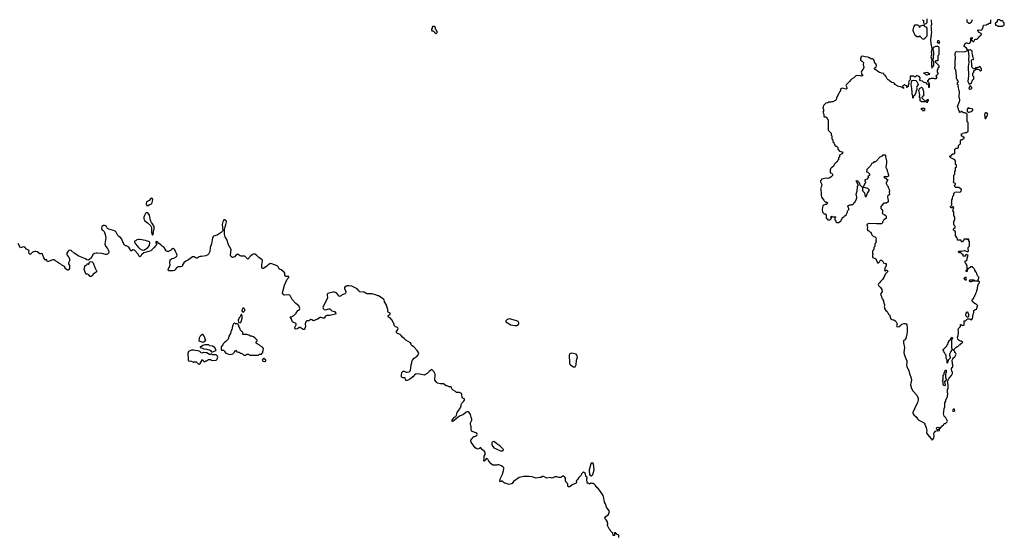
# Model space of a CAD drawing. Header units: inches. Extents: x 1980008 to 2252673, y 74414 to 260562.
# Tile 36 of 228: x 2097510 to 2118146, y 104931 to 115790. Entities that reach past the tile are written whole.
import ezdxf

# ---------------------------------------------------------------- set-up
doc = ezdxf.new("R2010")
doc.units = ezdxf.units.IN
doc.header["$MEASUREMENT"] = 0
for name, color, linetype in [('C0191', 7, 'Continuous'), ('C1100', 7, 'Continuous'), ('C1101', 7, 'Continuous'), ('C1110', 7, 'Continuous'), ('C1111', 7, 'Continuous')]:
    doc.layers.add(name, color=color, linetype=linetype)

msp = doc.modelspace()

# ---------------------------------------------------------------- linework, layer by layer
at = {"layer": 'C0191', "color": 5, "elevation": 40}
for points in [[(2100000, 110859), (2099993, 110873), (2099916, 110956), (2099890, 110964), (2099878, 110962), (2099850, 110938), (2099840, 110940), (2099830, 110946), (2099820, 110980), (2099797, 111017), (2099750, 111049), (2099730, 111049), (2099710, 111061), (2099679, 111110), (2099650, 111184), (2099620, 111220), (2099590, 111242), (2099570, 111264), (2099550, 111290), (2099529, 111330), (2099512, 111352), (2099478, 111370), (2099377, 111397), (2099349, 111409), (2099328, 111450), (2099310, 111468), (2099290, 111475), (2099267, 111473), (2099232, 111450), (2099227, 111410), (2099232, 111390), (2099254, 111374), (2099283, 111343), (2099304, 111284), (2099314, 111214), (2099291, 111090), (2099310, 111038), (2099350, 110991), (2099365, 110965), (2099375, 110925), (2099371, 110889), (2099350, 110869), (2099330, 110864), (2099310, 110864), (2099230, 110882), (2099132, 110892), (2099110, 110891), (2099077, 110883), (2099051, 110870), (2099036, 110850), (2099010, 110786), (2098990, 110778), (2098977, 110763), (2098950, 110746), (2098914, 110754), (2098890, 110775), (2098750, 110829), (2098650, 110890), (2098590, 110945), (2098570, 110953), (2098542, 110950), (2098523, 110937), (2098499, 110890), (2098499, 110870), (2098507, 110847), (2098523, 110823), (2098542, 110810), (2098552, 110770), (2098551, 110730), (2098531, 110690), (2098532, 110670), (2098554, 110630), (2098552, 110570), (2098542, 110550), (2098530, 110538), (2098510, 110538), (2098490, 110546), (2098466, 110570), (2098466, 110590), (2098446, 110610), (2098390, 110638), (2098370, 110658), (2098336, 110676), (2098328, 110690), (2098270, 110724), (2098238, 110750), (2098208, 110752), (2098090, 110708), (2098070, 110758), (2098050, 110748), (2098017, 110797), (2097995, 110850), (2097990, 110878), (2097970, 110882), (2097950, 110875), (2097930, 110875), (2097878, 110918), (2097850, 110929), (2097830, 110929), (2097800, 110920), (2097770, 110904), (2097730, 110866), (2097715, 110875), (2097706, 110886), (2097699, 110910), (2097706, 110950), (2097650, 110978), (2097615, 111015), (2097590, 111028), (2097550, 111008), (2097530, 111006), (2097478, 111098)], [(2100000, 111177), (2099967, 111173), (2099950, 111158), (2099918, 111142), (2099914, 111130), (2099930, 111094), (2099944, 111084), (2099962, 111050), (2100000, 111012)]]:
    msp.add_lwpolyline(points, dxfattribs=at)
msp.add_lwpolyline([(2098990, 110402), (2098957, 110437), (2098930, 110449), (2098910, 110449), (2098898, 110458), (2098881, 110490), (2098862, 110550), (2098875, 110610), (2098889, 110630), (2098918, 110650), (2098930, 110672), (2098950, 110654), (2098966, 110670), (2098968, 110692), (2098976, 110704), (2098988, 110712), (2099010, 110718), (2099031, 110711), (2099051, 110691), (2099083, 110590), (2099125, 110510), (2099116, 110490), (2099051, 110450), (2099030, 110422), (2099010, 110404)], close=True, dxfattribs=at)
at = {"layer": 'C1100', "color": 5, "elevation": 40}
for points in [[(2103955, 110000), (2103961, 109970), (2103960, 109950), (2103867, 109773), (2103863, 109750), (2103870, 109731), (2103890, 109713), (2103910, 109706), (2103950, 109708), (2103990, 109727), (2104010, 109724), (2104050, 109685), (2104111, 109670), (2104135, 109630), (2104128, 109612), (2104010, 109582), (2103950, 109587), (2103930, 109580), (2103919, 109570), (2103890, 109529), (2103870, 109525), (2103830, 109541), (2103810, 109539), (2103750, 109504), (2103670, 109474), (2103633, 109493), (2103610, 109497), (2103570, 109473), (2103530, 109469), (2103510, 109453), (2103498, 109430), (2103493, 109410), (2103499, 109350), (2103496, 109330), (2103486, 109310), (2103470, 109292), (2103448, 109288), (2103410, 109321), (2103390, 109332), (2103370, 109332), (2103330, 109307), (2103290, 109298), (2103278, 109310), (2103278, 109330), (2103303, 109390), (2103301, 109410), (2103290, 109425), (2103250, 109437), (2103229, 109450), (2103200, 109520), (2103179, 109550), (2103184, 109556), (2103210, 109559), (2103230, 109568), (2103254, 109586), (2103304, 109630), (2103340, 109690), (2103350, 109699), (2103375, 109710), (2103381, 109730), (2103364, 109770), (2103362, 109790), (2103297, 109837), (2103219, 109919), (2103185, 109990), (2103177, 110000)], [(2104247, 110000), (2104230, 109987), (2104210, 109985), (2104197, 110000)], [(2110000, 105023), (2109990, 105026), (2109978, 105022), (2109973, 104967), (2109947, 104967), (2109942, 105022), (2109927, 105027), (2109922, 105042), (2109906, 105050), (2109902, 105062), (2109890, 105066), (2109886, 105090), (2109866, 105110), (2109826, 105190), (2109835, 105210), (2109833, 105253), (2109800, 105300), (2109766, 105330), (2109778, 105350), (2109798, 105370), (2109851, 105409), (2109869, 105470), (2109850, 105509), (2109820, 105540), (2109806, 105566), (2109791, 105631), (2109769, 105670), (2109756, 105750), (2109736, 105810), (2109714, 105850), (2109695, 105870), (2109662, 105922), (2109633, 105953), (2109610, 105969), (2109579, 106019), (2109550, 106048), (2109530, 106058), (2109510, 106058), (2109490, 106068), (2109470, 106066), (2109450, 106046), (2109430, 106066), (2109410, 106058), (2109395, 106130), (2109395, 106150), (2109398, 106162), (2109406, 106170), (2109406, 106190), (2109378, 106210), (2109368, 106270), (2109330, 106296), (2109310, 106289), (2109290, 106273), (2109265, 106215), (2109250, 106208), (2109230, 106188), (2109206, 106150), (2109186, 106130), (2109176, 106110), (2109178, 106082), (2109173, 106067), (2109086, 106034), (2109050, 105998), (2109030, 105988), (2109008, 105990), (2108998, 106010), (2108996, 106056), (2108966, 106090), (2108962, 106102), (2108946, 106110), (2108946, 106170), (2108938, 106190), (2108910, 106218), (2108890, 106215), (2108850, 106189), (2108812, 106188), (2108770, 106202), (2108730, 106202), (2108710, 106195), (2108690, 106179), (2108670, 106174), (2108630, 106184), (2108550, 106175), (2108538, 106178), (2108526, 106190), (2108490, 106208), (2108470, 106208), (2108431, 106189), (2108409, 106189), (2108330, 106173), (2108290, 106183), (2108250, 106201), (2108191, 106209), (2108070, 106210), (2107977, 106183), (2107860, 106100), (2107830, 106059), (2107770, 106039), (2107726, 106050), (2107690, 106068), (2107670, 106069), (2107630, 106108), (2107610, 106108), (2107590, 106098), (2107576, 106116), (2107584, 106170), (2107605, 106215), (2107630, 106254), (2107653, 106330), (2107659, 106370), (2107654, 106390), (2107608, 106430), (2107570, 106444), (2107550, 106449), (2107530, 106449), (2107510, 106442), (2107426, 106446), (2107389, 106470), (2107344, 106530), (2107322, 106570), (2107310, 106579), (2107290, 106581), (2107270, 106550), (2107258, 106542), (2107250, 106529), (2107246, 106530), (2107238, 106538), (2107235, 106550), (2107243, 106577), (2107243, 106630), (2107264, 106670), (2107266, 106690), (2107264, 106710), (2107253, 106733), (2107202, 106770), (2107170, 106815), (2107154, 106810), (2107145, 106795), (2107110, 106782), (2107090, 106788), (2107058, 106810), (2106975, 106930), (2106968, 106950), (2106968, 106972), (2106983, 106997), (2106998, 107010), (2107006, 107030), (2107030, 107045), (2107050, 107047), (2107090, 107064), (2107098, 107090), (2107090, 107112), (2107070, 107124), (2106976, 107156), (2106969, 107210), (2106973, 107250), (2106959, 107310), (2106959, 107330), (2106988, 107390), (2106988, 107410), (2106969, 107449), (2106955, 107510), (2106930, 107548), (2106910, 107562), (2106890, 107562), (2106870, 107555), (2106811, 107509), (2106728, 107472), (2106590, 107359), (2106570, 107366), (2106577, 107390), (2106589, 107410), (2106625, 107450), (2106652, 107468), (2106660, 107480), (2106666, 107490), (2106678, 107550), (2106730, 107616), (2106749, 107650), (2106763, 107690), (2106763, 107717), (2106776, 107744), (2106810, 107778), (2106834, 107810), (2106835, 107830), (2106830, 107838), (2106788, 107848), (2106782, 107870), (2106778, 107930), (2106768, 107948), (2106730, 107968), (2106666, 107970), (2106646, 107990), (2106596, 108016), (2106570, 108046), (2106550, 108086), (2106513, 108087), (2106470, 108108), (2106450, 108108), (2106390, 108148), (2106330, 108149), (2106270, 108168), (2106256, 108176), (2106208, 108230), (2106209, 108269), (2106215, 108295), (2106215, 108355), (2106188, 108410), (2106150, 108448), (2106090, 108409), (2106050, 108369), (2105990, 108335), (2105930, 108343), (2105850, 108363), (2105810, 108355), (2105801, 108350), (2105750, 108294), (2105710, 108264), (2105664, 108236), (2105630, 108222), (2105610, 108218), (2105602, 108222), (2105590, 108278), (2105550, 108274), (2105515, 108290), (2105509, 108310), (2105515, 108330), (2105518, 108390), (2105538, 108410), (2105550, 108416), (2105570, 108415), (2105610, 108397), (2105630, 108396), (2105670, 108404), (2105704, 108430), (2105718, 108550), (2105729, 108590), (2105729, 108611), (2105742, 108650), (2105775, 108690), (2105841, 108730), (2105869, 108770), (2105872, 108790), (2105867, 108810), (2105843, 108850), (2105770, 108926), (2105735, 108950), (2105715, 108970), (2105714, 108990), (2105704, 109010), (2105606, 109070), (2105578, 109098), (2105533, 109130), (2105507, 109167), (2105486, 109186), (2105428, 109210), (2105407, 109227), (2105409, 109250), (2105432, 109290), (2105439, 109310), (2105437, 109317), (2105429, 109330), (2105389, 109349), (2105367, 109367), (2105350, 109418), (2105309, 109490), (2105273, 109533), (2105242, 109550), (2105235, 109570), (2105246, 109594), (2105272, 109608), (2105275, 109630), (2105235, 109655), (2105229, 109670), (2105229, 109710), (2105194, 109814), (2105169, 109850), (2105159, 109870), (2105149, 109910), (2105130, 109937), (2105030, 109996), (2105021, 110000)]]:
    msp.add_lwpolyline(points, dxfattribs=at)
at = {"layer": 'C1100', "color": 5}
for points, elevation in [([(2102150, 109606), (2102122, 109550), (2102102, 109530), (2102102, 109510), (2102092, 109490), (2102098, 109438), (2102130, 109432), (2102150, 109454), (2102175, 109530), (2102174, 109574), (2102162, 109602)], 60), ([(2102210, 109738), (2102190, 109735), (2102171, 109710), (2102165, 109685), (2102178, 109658), (2102190, 109651), (2102210, 109666), (2102226, 109690), (2102229, 109710), (2102225, 109725)], 60), ([(2102010, 109426), (2101990, 109406), (2101970, 109366), (2101965, 109315), (2101958, 109290), (2101945, 109270), (2101925, 109210), (2101891, 109150), (2101876, 109090), (2101830, 109038), (2101800, 109020), (2101774, 108990), (2101770, 108966), (2101734, 108930), (2101733, 108873), (2101738, 108858), (2101750, 108854), (2101790, 108854), (2101802, 108830), (2101831, 108791), (2101910, 108768), (2101950, 108770), (2101977, 108783), (2102004, 108810), (2102030, 108854), (2102064, 108824), (2102093, 108813), (2102112, 108812), (2102133, 108793), (2102152, 108792), (2102180, 108780), (2102210, 108754), (2102250, 108754), (2102268, 108772), (2102290, 108774), (2102312, 108772), (2102318, 108758), (2102330, 108754), (2102510, 108754), (2102522, 108758), (2102530, 108774), (2102570, 108774), (2102582, 108778), (2102587, 108793), (2102606, 108810), (2102606, 108830), (2102615, 108850), (2102618, 108890), (2102602, 108922), (2102548, 108948), (2102526, 108970), (2102488, 108988), (2102467, 109007), (2102466, 109030), (2102486, 109050), (2102486, 109070), (2102448, 109110), (2102410, 109139), (2102370, 109149), (2102349, 109149), (2102310, 109175), (2102270, 109188), (2102190, 109186), (2102186, 109190), (2102186, 109230), (2102182, 109242), (2102167, 109247), (2102138, 109278), (2102130, 109306), (2102106, 109350), (2102102, 109382), (2102087, 109387), (2102082, 109402), (2102070, 109406), (2102030, 109406)], 60), ([(2107773, 109513), (2107756, 109510), (2107730, 109497), (2107701, 109470), (2107702, 109450), (2107802, 109390), (2107890, 109374), (2107930, 109377), (2107950, 109384), (2107972, 109410), (2107972, 109430), (2107958, 109458), (2107930, 109475), (2107870, 109485), (2107804, 109510)], 40), ([(2101330, 109188), (2101310, 109175), (2101292, 109150), (2101272, 109110), (2101272, 109090), (2101264, 109076), (2101262, 109062), (2101285, 109045), (2101350, 109028), (2101370, 109031), (2101408, 109070), (2101398, 109090), (2101390, 109126), (2101374, 109154), (2101350, 109186)], 60), ([(2101449, 108969), (2101390, 108967), (2101350, 108952), (2101323, 108937), (2101294, 108930), (2101294, 108910), (2101340, 108900), (2101370, 108885), (2101430, 108881), (2101450, 108872), (2101490, 108865), (2101511, 108850), (2101530, 108822), (2101550, 108822), (2101626, 108850), (2101598, 108910), (2101583, 108923), (2101550, 108938), (2101490, 108946), (2101482, 108962), (2101468, 108968)], 60), ([(2101150, 108856), (2101110, 108856), (2101051, 108829), (2101034, 108790), (2101035, 108750), (2101043, 108703), (2101041, 108650), (2101050, 108632), (2101070, 108625), (2101091, 108631), (2101150, 108602), (2101158, 108602), (2101170, 108611), (2101211, 108611), (2101254, 108570), (2101270, 108562), (2101290, 108574), (2101310, 108614), (2101326, 108630), (2101330, 108651), (2101350, 108651), (2101365, 108625), (2101390, 108614), (2101408, 108632), (2101427, 108633), (2101446, 108650), (2101470, 108662), (2101510, 108662), (2101527, 108647), (2101560, 108640), (2101630, 108646), (2101652, 108670), (2101661, 108710), (2101653, 108733), (2101630, 108758), (2101550, 108762), (2101530, 108778), (2101511, 108769), (2101490, 108769), (2101430, 108804), (2101410, 108801), (2101370, 108805), (2101330, 108794), (2101310, 108804), (2101287, 108827), (2101250, 108841), (2101190, 108847)], 60), ([(2109068, 108792), (2109043, 108777), (2109026, 108750), (2109026, 108690), (2109034, 108654), (2109036, 108570), (2109053, 108550), (2109080, 108530), (2109119, 108510), (2109150, 108508), (2109170, 108550), (2109181, 108650), (2109198, 108710), (2109197, 108737), (2109190, 108755), (2109172, 108772), (2109110, 108789)], 40), ([(2102630, 108682), (2102610, 108678), (2102591, 108650), (2102598, 108630), (2102610, 108624), (2102650, 108619), (2102669, 108630), (2102669, 108650)], 60), ([(2107450, 106938), (2107424, 106936), (2107410, 106926), (2107402, 106910), (2107404, 106876), (2107410, 106854), (2107450, 106811), (2107570, 106751), (2107590, 106745), (2107630, 106742), (2107646, 106750), (2107648, 106770), (2107570, 106849), (2107509, 106889), (2107470, 106928)], 40), ([(2109510, 106495), (2109478, 106470), (2109444, 106350), (2109444, 106304), (2109452, 106270), (2109451, 106250), (2109465, 106225), (2109490, 106218), (2109510, 106232), (2109519, 106250), (2109549, 106349), (2109534, 106470)], 40)]:
    msp.add_lwpolyline(points, close=True, dxfattribs=dict(at, elevation=elevation))
at = {"layer": 'C1101', "color": 5, "elevation": 40}
for points in [[(2106210, 115646), (2106170, 115646), (2106158, 115642), (2106154, 115610), (2106142, 115590), (2106142, 115570), (2106150, 115554), (2106173, 115553), (2106230, 115494), (2106242, 115498), (2106247, 115513), (2106266, 115530), (2106262, 115542), (2106246, 115550), (2106246, 115570), (2106228, 115588), (2106228, 115610)], [(2100270, 112049), (2100250, 112035), (2100225, 111995), (2100170, 111966), (2100162, 111930), (2100165, 111905), (2100174, 111890), (2100190, 111882), (2100206, 111890), (2100230, 111914), (2100278, 111930), (2100297, 112010), (2100292, 112032)], [(2100170, 111746), (2100150, 111726), (2100118, 111670), (2100111, 111650), (2100111, 111610), (2100130, 111572), (2100191, 111531), (2100254, 111470), (2100260, 111460), (2100273, 111427), (2100274, 111330), (2100282, 111310), (2100282, 111290), (2100290, 111274), (2100302, 111278), (2100315, 111305), (2100315, 111315), (2100306, 111330), (2100315, 111345), (2100320, 111380), (2100327, 111393), (2100328, 111450), (2100295, 111510), (2100274, 111534), (2100262, 111562), (2100246, 111606), (2100229, 111690), (2100195, 111735)]]:
    msp.add_lwpolyline(points, close=True, dxfattribs=at)
for points in [[(2103177, 110000), (2103170, 110010), (2103150, 110017), (2103062, 110010), (2103050, 110014), (2103030, 110029), (2103021, 110050), (2103025, 110090), (2103060, 110220), (2103115, 110345), (2103150, 110381), (2103150, 110399), (2103130, 110403), (2103090, 110399), (2103070, 110429), (2103067, 110470), (2103054, 110494), (2103029, 110510), (2102990, 110544), (2102968, 110550), (2102950, 110562), (2102926, 110606), (2102904, 110624), (2102797, 110670), (2102770, 110672), (2102750, 110669), (2102719, 110650), (2102686, 110614), (2102630, 110575), (2102610, 110568), (2102592, 110572), (2102587, 110590), (2102587, 110650), (2102601, 110730), (2102594, 110750), (2102522, 110802), (2102470, 110852), (2102440, 110870), (2102410, 110871), (2102390, 110861), (2102347, 110830), (2102290, 110767), (2102270, 110784), (2102253, 110810), (2102230, 110828), (2102210, 110832), (2102170, 110828), (2102150, 110831), (2102130, 110838), (2102090, 110864), (2102072, 110868), (2102044, 110856), (2102010, 110818), (2101990, 110805), (2101970, 110804), (2101950, 110812), (2101934, 110830), (2101928, 110850), (2101942, 110970), (2101884, 111070), (2101850, 111177), (2101817, 111237), (2101804, 111290), (2101801, 111390), (2101814, 111446), (2101831, 111490), (2101843, 111550), (2101837, 111570), (2101810, 111593), (2101790, 111593), (2101766, 111550), (2101757, 111490), (2101766, 111370), (2101758, 111350), (2101735, 111325), (2101652, 111268), (2101574, 111246), (2101564, 111236), (2101549, 111211), (2101532, 111090), (2101502, 111010), (2101493, 110927), (2101483, 110897), (2101466, 110870), (2101450, 110857), (2101410, 110839), (2101317, 110823), (2101290, 110825), (2101270, 110817), (2101230, 110789), (2101210, 110789), (2101170, 110815), (2101150, 110817), (2101130, 110812), (2101050, 110750), (2100990, 110725), (2100949, 110691), (2100923, 110650), (2100924, 110636), (2100914, 110610), (2100890, 110602), (2100830, 110608), (2100805, 110590), (2100771, 110549), (2100762, 110530), (2100730, 110519), (2100638, 110518), (2100629, 110529), (2100622, 110550), (2100657, 110623), (2100664, 110650), (2100659, 110690), (2100662, 110750), (2100701, 110779), (2100738, 110790), (2100786, 110814), (2100802, 110830), (2100809, 110850), (2100804, 110870), (2100774, 110930), (2100763, 110963), (2100750, 110978), (2100730, 110988), (2100691, 110969), (2100670, 110949), (2100630, 110928), (2100608, 110928), (2100583, 110943), (2100535, 111010), (2100499, 111039), (2100469, 111070), (2100420, 111100), (2100398, 111130), (2100370, 111138), (2100362, 111130), (2100362, 111110), (2100374, 111090), (2100374, 111070), (2100365, 111050), (2100331, 111010), (2100290, 110977), (2100259, 110941), (2100110, 110899), (2100063, 110857), (2100050, 110828), (2100030, 110818), (2100010, 110838), (2100000, 110859)], [(2100000, 111012), (2100022, 110990), (2100070, 110965), (2100110, 110956), (2100130, 110966), (2100150, 110976), (2100167, 110993), (2100194, 111010), (2100229, 111050), (2100235, 111115), (2100228, 111130), (2100150, 111159), (2100030, 111181), (2100000, 111177)], [(2105021, 110000), (2104970, 110021), (2104890, 110039), (2104790, 110038), (2104770, 110045), (2104732, 110072), (2104717, 110077), (2104642, 110082), (2104619, 110099), (2104581, 110141), (2104470, 110199), (2104410, 110206), (2104370, 110203), (2104344, 110196), (2104330, 110190), (2104315, 110170), (2104318, 110150), (2104345, 110090), (2104345, 110070), (2104337, 110050), (2104323, 110037), (2104270, 110018), (2104247, 110000)], [(2104197, 110000), (2104157, 110050), (2104130, 110069), (2104110, 110075), (2104070, 110074), (2103988, 110052), (2103970, 110044), (2103956, 110030), (2103954, 110010), (2103955, 110000)]]:
    msp.add_lwpolyline(points, dxfattribs=at)
at = {"layer": 'C1110', "color": 5, "elevation": 40}
for points in [[(2115567, 110000), (2115572, 109990), (2115573, 109973), (2115582, 109950), (2115602, 109930), (2115602, 109910), (2115611, 109891), (2115612, 109872), (2115632, 109808), (2115632, 109790), (2115625, 109770), (2115632, 109750), (2115632, 109730), (2115652, 109710), (2115662, 109690), (2115692, 109670), (2115718, 109610), (2115737, 109597), (2115744, 109584), (2115751, 109550), (2115770, 109511), (2115790, 109499), (2115830, 109491), (2115861, 109470), (2115879, 109450), (2115897, 109410), (2115888, 109370), (2115895, 109350), (2115910, 109344), (2115945, 109350), (2115978, 109382), (2116001, 109399), (2116050, 109417), (2116070, 109417), (2116090, 109411), (2116104, 109390), (2116110, 109330), (2116111, 109250), (2116101, 109190), (2116079, 109101), (2116063, 109077), (2116050, 109069), (2116035, 109050), (2116031, 109030), (2116031, 109009), (2116054, 108910), (2116037, 108810), (2116047, 108770), (2116078, 108698), (2116102, 108630), (2116103, 108597), (2116097, 108550), (2116102, 108510), (2116148, 108430), (2116156, 108370), (2116193, 108270), (2116199, 108221), (2116185, 108170), (2116182, 108130), (2116202, 108050), (2116230, 108002), (2116316, 107910), (2116341, 107850), (2116341, 107810), (2116324, 107750), (2116270, 107644), (2116257, 107603), (2116230, 107559), (2116227, 107550), (2116231, 107530), (2116250, 107499), (2116299, 107459), (2116330, 107418), (2116358, 107390), (2116410, 107358), (2116450, 107341), (2116467, 107327), (2116482, 107302), (2116507, 107227), (2116521, 107170), (2116516, 107130), (2116522, 107110), (2116570, 107044), (2116619, 106990), (2116630, 106979), (2116650, 106981), (2116671, 107010), (2116673, 107053), (2116668, 107110), (2116675, 107125), (2116703, 107157), (2116730, 107174), (2116750, 107165), (2116786, 107170), (2116786, 107190), (2116778, 107198), (2116764, 107196), (2116746, 107186), (2116728, 107208), (2116730, 107234), (2116750, 107242), (2116775, 107235), (2116790, 107214), (2116810, 107222), (2116836, 107264), (2116870, 107294), (2116883, 107317), (2116890, 107322), (2116910, 107322), (2116948, 107350), (2116958, 107370), (2116918, 107438), (2116889, 107469), (2116869, 107530), (2116880, 107560), (2116886, 107634), (2116898, 107670), (2116902, 107750), (2116918, 107790), (2116918, 107810), (2116955, 107885), (2116955, 107910), (2116962, 107930), (2116962, 107950), (2116955, 107970), (2116955, 108010), (2116958, 108030), (2116968, 108052), (2116969, 108130), (2116958, 108210), (2116990, 108272), (2117036, 108324), (2117058, 108370), (2117058, 108390), (2117043, 108423), (2117038, 108450), (2117038, 108470), (2117050, 108494), (2117062, 108498), (2117066, 108510), (2117066, 108550), (2117058, 108570), (2117055, 108650), (2117064, 108676), (2117083, 108697), (2117110, 108714), (2117138, 108770), (2117122, 108802), (2117110, 108806), (2117106, 108830), (2117089, 108849), (2117088, 108870), (2117102, 108878), (2117106, 108890), (2117127, 108913), (2117142, 108918), (2117150, 108934), (2117170, 108934), (2117206, 108970), (2117226, 108974), (2117229, 108991), (2117266, 109010), (2117276, 109024), (2117270, 109035), (2117258, 109038), (2117250, 109046), (2117230, 109046), (2117200, 109060), (2117176, 109076), (2117169, 109089), (2117162, 109130), (2117176, 109164), (2117189, 109230), (2117189, 109250), (2117178, 109290), (2117187, 109313), (2117226, 109350), (2117226, 109390), (2117230, 109394), (2117250, 109394), (2117258, 109378), (2117270, 109374), (2117302, 109378), (2117306, 109390), (2117307, 109473), (2117330, 109474), (2117373, 109513), (2117430, 109514), (2117438, 109498), (2117450, 109494), (2117462, 109498), (2117476, 109524), (2117486, 109550), (2117487, 109587), (2117496, 109604), (2117498, 109630), (2117506, 109650), (2117506, 109690), (2117522, 109698), (2117526, 109710), (2117550, 109712), (2117560, 109720), (2117578, 109750), (2117578, 109770), (2117588, 109790), (2117550, 109826), (2117530, 109826), (2117526, 109846), (2117506, 109850), (2117502, 109862), (2117490, 109866), (2117466, 109890), (2117490, 109934), (2117506, 109950), (2117506, 109970), (2117526, 109990), (2117527, 110000)], [(2110066, 104930), (2110066, 104970), (2110050, 104986), (2110027, 104987), (2110022, 105002), (2110007, 105007), (2110002, 105022), (2110000, 105023)]]:
    msp.add_lwpolyline(points, dxfattribs=at)
for points in [[(2117390, 109546), (2117369, 109549), (2117350, 109568), (2117341, 109590), (2117346, 109634), (2117370, 109662), (2117378, 109658), (2117385, 109645), (2117396, 109610), (2117398, 109562)], [(2116950, 108586), (2116946, 108590), (2116946, 108650), (2116936, 108676), (2116926, 108690), (2116926, 108750), (2116922, 108762), (2116906, 108770), (2116902, 108802), (2116886, 108810), (2116882, 108842), (2116866, 108850), (2116866, 108870), (2116882, 108878), (2116887, 108893), (2116902, 108898), (2116907, 108913), (2116922, 108918), (2116927, 108933), (2116942, 108938), (2116946, 108970), (2116962, 108978), (2116966, 109010), (2116986, 109030), (2116986, 109050), (2117026, 109090), (2117026, 109110), (2117050, 109132), (2117062, 109110), (2117042, 109078), (2117038, 108910), (2117052, 108870), (2117042, 108850), (2117025, 108830), (2116998, 108770), (2116996, 108750), (2117012, 108710), (2117014, 108690), (2116972, 108650), (2116970, 108626), (2116958, 108622), (2116954, 108590)], [(2116890, 108109), (2116876, 108116), (2116868, 108128), (2116866, 108190), (2116848, 108210), (2116866, 108250), (2116866, 108330), (2116882, 108338), (2116886, 108350), (2116886, 108390), (2116902, 108398), (2116906, 108430), (2116910, 108434), (2116930, 108434), (2116930, 108386), (2116918, 108382), (2116912, 108350), (2116912, 108290), (2116925, 108250), (2116924, 108236), (2116917, 108223), (2116905, 108215), (2116892, 108190), (2116905, 108130)], [(2117090, 107626), (2117070, 107606), (2117062, 107590), (2117070, 107574), (2117090, 107574), (2117106, 107590), (2117102, 107622)]]:
    msp.add_lwpolyline(points, close=True, dxfattribs=at)
at = {"layer": 'C1111', "color": 5, "elevation": 40}
for points in [[(2116616, 115790), (2116615, 115750), (2116623, 115710), (2116621, 115690), (2116607, 115650), (2116611, 115630), (2116611, 115571), (2116621, 115530), (2116611, 115489), (2116611, 115451), (2116604, 115430), (2116601, 115370), (2116605, 115285), (2116625, 115185), (2116626, 115170), (2116612, 115110), (2116618, 115090), (2116618, 115050), (2116607, 115010), (2116625, 114950), (2116625, 114930), (2116618, 114910), (2116618, 114830), (2116630, 114774), (2116638, 114810), (2116666, 114830), (2116666, 114910), (2116646, 114930), (2116646, 114950), (2116656, 114964), (2116660, 114980), (2116662, 115030), (2116668, 115050), (2116668, 115110), (2116662, 115130), (2116658, 115190), (2116670, 115214), (2116713, 115233), (2116750, 115234), (2116774, 115210), (2116772, 115050), (2116754, 115030), (2116752, 114928), (2116710, 114926), (2116698, 114922), (2116694, 114910), (2116698, 114898), (2116713, 114893), (2116772, 114830), (2116772, 114790), (2116752, 114770), (2116752, 114750), (2116742, 114730), (2116742, 114690), (2116752, 114670), (2116751, 114650), (2116730, 114626), (2116718, 114622), (2116714, 114610), (2116722, 114590), (2116722, 114570), (2116712, 114550), (2116690, 114548), (2116675, 114555), (2116610, 114558), (2116590, 114548), (2116570, 114546), (2116534, 114510), (2116534, 114490), (2116572, 114450), (2116574, 114370), (2116566, 114366), (2116566, 114410), (2116562, 114422), (2116530, 114438), (2116510, 114466), (2116469, 114469), (2116450, 114478), (2116430, 114498), (2116388, 114510), (2116378, 114530), (2116384, 114570), (2116359, 114599), (2116330, 114609), (2116311, 114609), (2116270, 114586), (2116247, 114607), (2116210, 114608), (2116190, 114615), (2116171, 114590), (2116171, 114529), (2116152, 114510), (2116145, 114490), (2116141, 114470), (2116145, 114450), (2116132, 114408), (2116130, 114386), (2116118, 114382), (2116110, 114366), (2116106, 114370), (2116102, 114402), (2116070, 114406), (2116062, 114422), (2116050, 114426), (2116033, 114407), (2116018, 114402), (2116014, 114390), (2116018, 114378), (2116034, 114370), (2116034, 114346), (2116030, 114346), (2116022, 114362), (2115990, 114366), (2115982, 114382), (2115930, 114388), (2115886, 114410), (2115867, 114427), (2115846, 114430), (2115846, 114450), (2115830, 114466), (2115790, 114469), (2115780, 114480), (2115750, 114498), (2115735, 114515), (2115710, 114528), (2115688, 114550), (2115662, 114602), (2115650, 114606), (2115646, 114626), (2115626, 114630), (2115622, 114662), (2115573, 114667), (2115556, 114676), (2115530, 114682), (2115486, 114710), (2115456, 114736), (2115426, 114750), (2115426, 114770), (2115450, 114794), (2115462, 114798), (2115466, 114830), (2115450, 114866), (2115428, 114888), (2115428, 114910), (2115410, 114946), (2115390, 114966), (2115348, 114968), (2115330, 114986), (2115307, 114987), (2115290, 115006), (2115233, 115007), (2115200, 115020), (2115170, 115022), (2115145, 115010), (2115131, 114970), (2115132, 114950), (2115145, 114925), (2115171, 114911), (2115192, 114890), (2115191, 114850), (2115202, 114790), (2115185, 114755), (2115151, 114710), (2115145, 114690), (2115161, 114641), (2115172, 114630), (2115174, 114610), (2115152, 114608), (2115135, 114615), (2115050, 114618), (2115034, 114610), (2114994, 114570), (2114940, 114540), (2114920, 114520), (2114902, 114490), (2114862, 114450), (2114830, 114426), (2114825, 114410), (2114851, 114350), (2114842, 114338), (2114830, 114335), (2114750, 114354), (2114718, 114342), (2114714, 114330), (2114714, 114290), (2114698, 114282), (2114684, 114256), (2114680, 114240), (2114632, 114150), (2114631, 114129), (2114617, 114103), (2114552, 114068), (2114533, 114067), (2114510, 114058), (2114470, 114058), (2114450, 114048), (2114433, 114047), (2114404, 114036), (2114364, 113996), (2114353, 113967), (2114352, 113948), (2114342, 113930), (2114354, 113910), (2114354, 113870), (2114342, 113850), (2114362, 113810), (2114364, 113764), (2114370, 113754), (2114413, 113753), (2114418, 113738), (2114434, 113730), (2114434, 113710), (2114452, 113692), (2114454, 113470), (2114514, 113410), (2114514, 113370), (2114532, 113352), (2114534, 113290), (2114554, 113270), (2114554, 113230), (2114574, 113210), (2114578, 113178), (2114593, 113173), (2114594, 113150), (2114610, 113134), (2114630, 113134), (2114654, 113110), (2114654, 113070), (2114694, 113030), (2114750, 113018), (2114762, 113010), (2114744, 112976), (2114694, 112950), (2114692, 112908), (2114678, 112902), (2114674, 112890), (2114673, 112847), (2114658, 112842), (2114653, 112827), (2114633, 112807), (2114613, 112787), (2114598, 112782), (2114593, 112767), (2114578, 112762), (2114573, 112727), (2114550, 112706), (2114538, 112702), (2114534, 112690), (2114518, 112682), (2114513, 112667), (2114494, 112650), (2114494, 112590), (2114498, 112578), (2114533, 112573), (2114544, 112544), (2114554, 112530), (2114514, 112490), (2114490, 112475), (2114450, 112458), (2114410, 112462), (2114318, 112442), (2114314, 112430), (2114294, 112410), (2114294, 112390), (2114322, 112330), (2114313, 112307), (2114312, 112290), (2114294, 112250), (2114302, 112230), (2114304, 112196), (2114311, 112170), (2114305, 112150), (2114305, 112110), (2114318, 112070), (2114365, 112005), (2114372, 111990), (2114391, 111971), (2114410, 111967), (2114438, 111950), (2114431, 111930), (2114410, 111915), (2114390, 111915), (2114345, 111890), (2114332, 111810), (2114333, 111753), (2114370, 111714), (2114390, 111714), (2114414, 111690), (2114414, 111630), (2114418, 111618), (2114433, 111613), (2114450, 111594), (2114490, 111594), (2114502, 111598), (2114507, 111613), (2114522, 111618), (2114526, 111630), (2114522, 111642), (2114506, 111650), (2114522, 111658), (2114530, 111674), (2114538, 111658), (2114550, 111654), (2114610, 111654), (2114614, 111650), (2114598, 111642), (2114594, 111630), (2114594, 111590), (2114613, 111573), (2114614, 111550), (2114630, 111534), (2114670, 111534), (2114682, 111538), (2114690, 111554), (2114710, 111554), (2114726, 111570), (2114726, 111590), (2114746, 111610), (2114746, 111630), (2114766, 111650), (2114790, 111662), (2114803, 111677), (2114830, 111694), (2114858, 111750), (2114858, 111770), (2114868, 111790), (2114888, 111810), (2114889, 111830), (2114869, 111870), (2114878, 111890), (2114910, 111905), (2114935, 111905), (2114950, 111914), (2114970, 111914), (2114990, 111934), (2115002, 111958), (2115018, 111970), (2115049, 112030), (2115055, 112050), (2115055, 112070), (2115044, 112130), (2115062, 112190), (2115068, 112290), (2115086, 112310), (2115086, 112330), (2115082, 112342), (2115068, 112348), (2115062, 112382), (2115046, 112390), (2115046, 112410), (2115050, 112414), (2115074, 112410), (2115078, 112398), (2115090, 112394), (2115102, 112362), (2115112, 112350), (2115118, 112318), (2115130, 112314), (2115170, 112274), (2115182, 112278), (2115186, 112290), (2115210, 112314), (2115246, 112390), (2115230, 112406), (2115229, 112430), (2115250, 112441), (2115286, 112450), (2115286, 112470), (2115302, 112478), (2115306, 112490), (2115288, 112510), (2115326, 112530), (2115326, 112550), (2115308, 112568), (2115290, 112586), (2115268, 112590), (2115270, 112654), (2115300, 112680), (2115348, 112732), (2115370, 112774), (2115382, 112778), (2115386, 112790), (2115410, 112794), (2115428, 112812), (2115450, 112814), (2115547, 112913), (2115562, 112918), (2115570, 112934), (2115590, 112934), (2115610, 112954), (2115650, 112954), (2115654, 112950), (2115654, 112910), (2115676, 112830), (2115679, 112790), (2115665, 112690), (2115678, 112658), (2115694, 112650), (2115694, 112610), (2115705, 112585), (2115711, 112551), (2115722, 112530), (2115722, 112510), (2115690, 112494), (2115650, 112499), (2115622, 112490), (2115633, 112473), (2115673, 112473), (2115672, 112450), (2115702, 112430), (2115671, 112370), (2115671, 112350), (2115683, 112323), (2115694, 112314), (2115711, 112291), (2115712, 112270), (2115731, 112230), (2115738, 112190), (2115732, 112170), (2115742, 112130), (2115734, 112110), (2115710, 112106), (2115700, 112080), (2115705, 112025), (2115712, 112010), (2115710, 111966), (2115680, 111940), (2115630, 111938), (2115610, 111928), (2115561, 111870), (2115556, 111850), (2115561, 111830), (2115582, 111810), (2115592, 111790), (2115592, 111752), (2115585, 111730), (2115597, 111717), (2115630, 111705), (2115662, 111682), (2115673, 111667), (2115673, 111633), (2115654, 111610), (2115622, 111590), (2115610, 111566), (2115594, 111550), (2115594, 111530), (2115574, 111510), (2115545, 111505), (2115490, 111504), (2115470, 111509), (2115310, 111512), (2115280, 111500), (2115267, 111490), (2115281, 111430), (2115272, 111390), (2115286, 111366), (2115310, 111362), (2115330, 111342), (2115350, 111334), (2115353, 111313), (2115370, 111274), (2115394, 111250), (2115444, 111224), (2115457, 111197), (2115454, 111170), (2115462, 111150), (2115453, 111127), (2115452, 111110), (2115432, 111090), (2115434, 111030), (2115414, 111010), (2115412, 110970), (2115390, 110946), (2115382, 110930), (2115382, 110890), (2115392, 110870), (2115382, 110850), (2115382, 110810), (2115390, 110802), (2115451, 110771), (2115490, 110692), (2115510, 110692), (2115528, 110710), (2115543, 110737), (2115550, 110742), (2115570, 110745), (2115591, 110731), (2115612, 110692), (2115650, 110674), (2115670, 110674), (2115672, 110670), (2115672, 110630), (2115642, 110570), (2115634, 110530), (2115650, 110522), (2115668, 110532), (2115694, 110534), (2115702, 110510), (2115692, 110490), (2115651, 110449), (2115620, 110380), (2115590, 110338), (2115550, 110298), (2115532, 110270), (2115512, 110250), (2115502, 110230), (2115510, 110214), (2115552, 110170), (2115562, 110150), (2115582, 110130), (2115585, 110090), (2115552, 110030), (2115567, 110000)], [(2116434, 115790), (2116438, 115778), (2116454, 115770), (2116454, 115730), (2116464, 115704), (2116470, 115694), (2116506, 115710), (2116526, 115730), (2116526, 115810)], [(2117527, 110000), (2117528, 110012), (2117547, 110033), (2117548, 110052), (2117567, 110093), (2117568, 110112), (2117587, 110153), (2117588, 110212), (2117606, 110250), (2117626, 110270), (2117626, 110290), (2117590, 110308), (2117490, 110306), (2117451, 110289), (2117426, 110290), (2117418, 110310), (2117430, 110331), (2117510, 110331), (2117518, 110318), (2117530, 110314), (2117590, 110314), (2117615, 110375), (2117609, 110389), (2117588, 110410), (2117568, 110450), (2117567, 110467), (2117556, 110496), (2117526, 110530), (2117526, 110550), (2117507, 110567), (2117502, 110582), (2117487, 110587), (2117482, 110602), (2117450, 110606), (2117438, 110602), (2117430, 110586), (2117410, 110586), (2117390, 110566), (2117378, 110562), (2117370, 110506), (2117350, 110506), (2117348, 110532), (2117362, 110538), (2117366, 110550), (2117366, 110610), (2117358, 110630), (2117358, 110650), (2117350, 110666), (2117326, 110690), (2117326, 110730), (2117330, 110734), (2117350, 110734), (2117366, 110750), (2117366, 110790), (2117375, 110805), (2117386, 110850), (2117350, 110866), (2117334, 110850), (2117333, 110827), (2117290, 110826), (2117286, 110830), (2117282, 110862), (2117267, 110867), (2117236, 110896), (2117210, 110898), (2117186, 110910), (2117186, 110930), (2117190, 110934), (2117250, 110932), (2117276, 110944), (2117310, 110945), (2117370, 110925), (2117386, 110930), (2117395, 110950), (2117387, 110973), (2117386, 111010), (2117410, 111034), (2117418, 111050), (2117418, 111130), (2117406, 111150), (2117402, 111182), (2117390, 111186), (2117378, 111182), (2117370, 111166), (2117362, 111182), (2117350, 111186), (2117310, 111186), (2117298, 111182), (2117294, 111150), (2117278, 111142), (2117270, 111126), (2117247, 111127), (2117242, 111162), (2117230, 111166), (2117167, 111167), (2117162, 111202), (2117146, 111210), (2117142, 111242), (2117126, 111250), (2117126, 111330), (2117118, 111350), (2117089, 111369), (2117078, 111390), (2117089, 111411), (2117118, 111430), (2117118, 111450), (2117110, 111466), (2117088, 111488), (2117086, 111510), (2117086, 111570), (2117102, 111578), (2117106, 111590), (2117106, 111650), (2117102, 111662), (2117088, 111668), (2117086, 111750), (2117068, 111790), (2117076, 111804), (2117078, 111830), (2117086, 111850), (2117082, 111862), (2117070, 111866), (2117050, 111846), (2117030, 111846), (2117018, 111858), (2117015, 111870), (2117030, 111885), (2117046, 111890), (2117046, 111930), (2117038, 111950), (2117048, 111970), (2117048, 112008), (2117058, 112030), (2117066, 112090), (2117086, 112110), (2117088, 112152), (2117102, 112158), (2117110, 112174), (2117150, 112178), (2117210, 112171), (2117230, 112176), (2117244, 112190), (2117249, 112230), (2117190, 112269), (2117126, 112266), (2117115, 112275), (2117103, 112303), (2117104, 112316), (2117126, 112330), (2117126, 112350), (2117086, 112370), (2117078, 112390), (2117086, 112410), (2117087, 112527), (2117106, 112550), (2117106, 112610), (2117122, 112618), (2117126, 112630), (2117126, 112690), (2117142, 112698), (2117146, 112730), (2117142, 112742), (2117126, 112750), (2117126, 112830), (2117106, 112850), (2117026, 112890), (2117006, 112910), (2117006, 112930), (2117010, 112934), (2117030, 112934), (2117070, 112974), (2117090, 112974), (2117106, 112990), (2117106, 113070), (2117122, 113078), (2117130, 113094), (2117170, 113094), (2117182, 113098), (2117186, 113110), (2117186, 113150), (2117210, 113174), (2117222, 113178), (2117226, 113190), (2117226, 113250), (2117250, 113274), (2117270, 113274), (2117287, 113293), (2117302, 113298), (2117306, 113310), (2117302, 113322), (2117287, 113327), (2117282, 113342), (2117250, 113346), (2117246, 113350), (2117247, 113393), (2117262, 113398), (2117268, 113412), (2117310, 113414), (2117330, 113422), (2117356, 113424), (2117386, 113450), (2117386, 113630), (2117382, 113642), (2117366, 113650), (2117366, 113810), (2117350, 113826), (2117330, 113826), (2117310, 113838), (2117290, 113838), (2117268, 113848), (2117250, 113866), (2117238, 113862), (2117232, 113848), (2117210, 113846), (2117206, 113850), (2117206, 113870), (2117190, 113886), (2117189, 113910), (2117168, 113970), (2117209, 114071), (2117215, 114090), (2117215, 114110), (2117202, 114170), (2117204, 114270), (2117195, 114335), (2117178, 114390), (2117186, 114410), (2117182, 114422), (2117170, 114426), (2117167, 114433), (2117166, 114470), (2117182, 114478), (2117186, 114490), (2117182, 114502), (2117167, 114507), (2117166, 114530), (2117146, 114550), (2117146, 114630), (2117138, 114650), (2117138, 114690), (2117128, 114708), (2117127, 114727), (2117108, 114770), (2117109, 114790), (2117118, 114810), (2117118, 114950), (2117122, 114970), (2117115, 115090), (2117130, 115112), (2117150, 115122), (2117310, 115118), (2117378, 115142), (2117386, 115150), (2117376, 115156), (2117354, 115194), (2117326, 115210), (2117308, 115230), (2117306, 115250), (2117330, 115294), (2117342, 115298), (2117350, 115314), (2117362, 115302), (2117390, 115292), (2117410, 115294), (2117428, 115312), (2117446, 115330), (2117446, 115410), (2117450, 115412), (2117470, 115414), (2117474, 115410), (2117474, 115390), (2117458, 115382), (2117454, 115370), (2117458, 115358), (2117473, 115353), (2117478, 115338), (2117490, 115334), (2117510, 115334), (2117528, 115372), (2117550, 115382), (2117570, 115382), (2117586, 115390), (2117606, 115410), (2117606, 115430), (2117630, 115434), (2117643, 115457), (2117658, 115470), (2117666, 115490), (2117662, 115502), (2117606, 115530), (2117589, 115571), (2117610, 115578), (2117650, 115572), (2117682, 115578), (2117688, 115612), (2117702, 115618), (2117706, 115630), (2117707, 115673), (2117776, 115684), (2117790, 115694), (2117810, 115694), (2117830, 115714), (2117862, 115718), (2117866, 115730), (2117866, 115790)], [(2117471, 115790), (2117450, 115729), (2117438, 115722), (2117430, 115709), (2117410, 115709), (2117378, 115730), (2117366, 115750), (2117370, 115794)]]:
    msp.add_lwpolyline(points, dxfattribs=at)
for points in [[(2118050, 115786), (2118010, 115786), (2117994, 115770), (2117993, 115747), (2117954, 115710), (2117958, 115678), (2117990, 115674), (2117998, 115658), (2118010, 115654), (2118110, 115654), (2118122, 115658), (2118127, 115673), (2118142, 115678), (2118146, 115690), (2118142, 115722), (2118126, 115730), (2118122, 115762), (2118110, 115766), (2118070, 115766), (2118062, 115782)], [(2116335, 115675), (2116266, 115674), (2116254, 115670), (2116254, 115650), (2116244, 115636), (2116233, 115607), (2116232, 115570), (2116245, 115525), (2116270, 115474), (2116310, 115434), (2116350, 115434), (2116362, 115438), (2116367, 115453), (2116373, 115453), (2116378, 115438), (2116393, 115433), (2116434, 115390), (2116450, 115382), (2116482, 115398), (2116487, 115413), (2116502, 115418), (2116507, 115433), (2116526, 115450), (2116527, 115587), (2116526, 115610), (2116518, 115630), (2116490, 115638), (2116467, 115667), (2116430, 115668), (2116410, 115658), (2116384, 115656), (2116374, 115650), (2116374, 115630), (2116370, 115626), (2116366, 115630), (2116366, 115650), (2116346, 115670)], [(2116770, 115286), (2116762, 115302), (2116746, 115310), (2116750, 115354), (2116770, 115354), (2116774, 115350), (2116778, 115318), (2116791, 115311), (2116790, 115306), (2116778, 115302)], [(2117430, 115155), (2117394, 115150), (2117391, 115129), (2117405, 115025), (2117397, 114970), (2117403, 114890), (2117387, 114810), (2117399, 114610), (2117385, 114490), (2117410, 114434), (2117428, 114452), (2117450, 114454), (2117487, 114533), (2117506, 114550), (2117506, 114590), (2117488, 114610), (2117486, 114670), (2117506, 114690), (2117510, 114714), (2117546, 114754), (2117590, 114754), (2117610, 114742), (2117630, 114722), (2117650, 114714), (2117667, 114733), (2117668, 114750), (2117662, 114770), (2117630, 114808), (2117580, 114780), (2117570, 114778), (2117550, 114786), (2117534, 114766), (2117510, 114758), (2117490, 114766), (2117470, 114786), (2117462, 114810), (2117465, 114870), (2117455, 114910), (2117455, 114930), (2117470, 114962), (2117490, 114954), (2117502, 114958), (2117506, 114970), (2117488, 115008), (2117488, 115030), (2117478, 115050), (2117475, 115110), (2117469, 115129)], [(2116530, 114679), (2116454, 114670), (2116490, 114654), (2116510, 114632), (2116530, 114632), (2116570, 114645), (2116586, 114650), (2116558, 114670)], [(2116230, 114146), (2116229, 114189), (2116218, 114230), (2116218, 114290), (2116209, 114310), (2116209, 114349), (2116194, 114430), (2116210, 114514), (2116230, 114512), (2116250, 114522), (2116290, 114511), (2116314, 114494), (2116335, 114450), (2116339, 114430), (2116311, 114390), (2116305, 114370), (2116312, 114350), (2116312, 114330), (2116291, 114270), (2116290, 114246), (2116278, 114242), (2116270, 114206), (2116258, 114202), (2116254, 114190), (2116238, 114182), (2116234, 114150)], [(2116490, 114074), (2116502, 114078), (2116507, 114093), (2116522, 114098), (2116527, 114113), (2116550, 114114), (2116551, 114090), (2116538, 114082), (2116530, 114048), (2116522, 114062), (2116510, 114066), (2116408, 114068), (2116386, 114090), (2116386, 114150), (2116366, 114170), (2116368, 114190), (2116378, 114210), (2116358, 114310), (2116378, 114350), (2116399, 114361), (2116410, 114374), (2116430, 114354), (2116444, 114304), (2116454, 114290), (2116454, 114230), (2116462, 114210), (2116454, 114190), (2116438, 114182), (2116430, 114166), (2116418, 114162), (2116414, 114150), (2116473, 114093), (2116478, 114078)], [(2117430, 114406), (2117410, 114366), (2117405, 114345), (2117413, 114333), (2117430, 114332), (2117450, 114342), (2117466, 114350), (2117466, 114370)], [(2116450, 113866), (2116442, 113882), (2116430, 113886), (2116422, 113902), (2116410, 113906), (2116407, 113933), (2116473, 113933), (2116472, 113888), (2116458, 113882)], [(2117390, 113938), (2117366, 113914), (2117365, 113885), (2117371, 113871), (2117390, 113852), (2117412, 113852), (2117450, 113865), (2117486, 113890), (2117486, 113910), (2117430, 113929), (2117410, 113929)], [(2117770, 113837), (2117750, 113837), (2117738, 113830), (2117731, 113790), (2117738, 113770), (2117741, 113730), (2117750, 113712), (2117768, 113730), (2117796, 113796), (2117798, 113810), (2117788, 113830)], [(2115210, 112266), (2115178, 112262), (2115173, 112247), (2115172, 112210), (2115182, 112190), (2115198, 112178), (2115214, 112154), (2115230, 112082), (2115250, 112078), (2115276, 112150), (2115319, 112210), (2115317, 112217), (2115309, 112229), (2115285, 112245)], [(2117350, 110326), (2117330, 110328), (2117322, 110342), (2117308, 110352), (2117306, 110370), (2117320, 110380), (2117330, 110394), (2117340, 110380), (2117342, 110342), (2117350, 110334)]]:
    msp.add_lwpolyline(points, close=True, dxfattribs=at)

doc.saveas('drawing.dxf')
